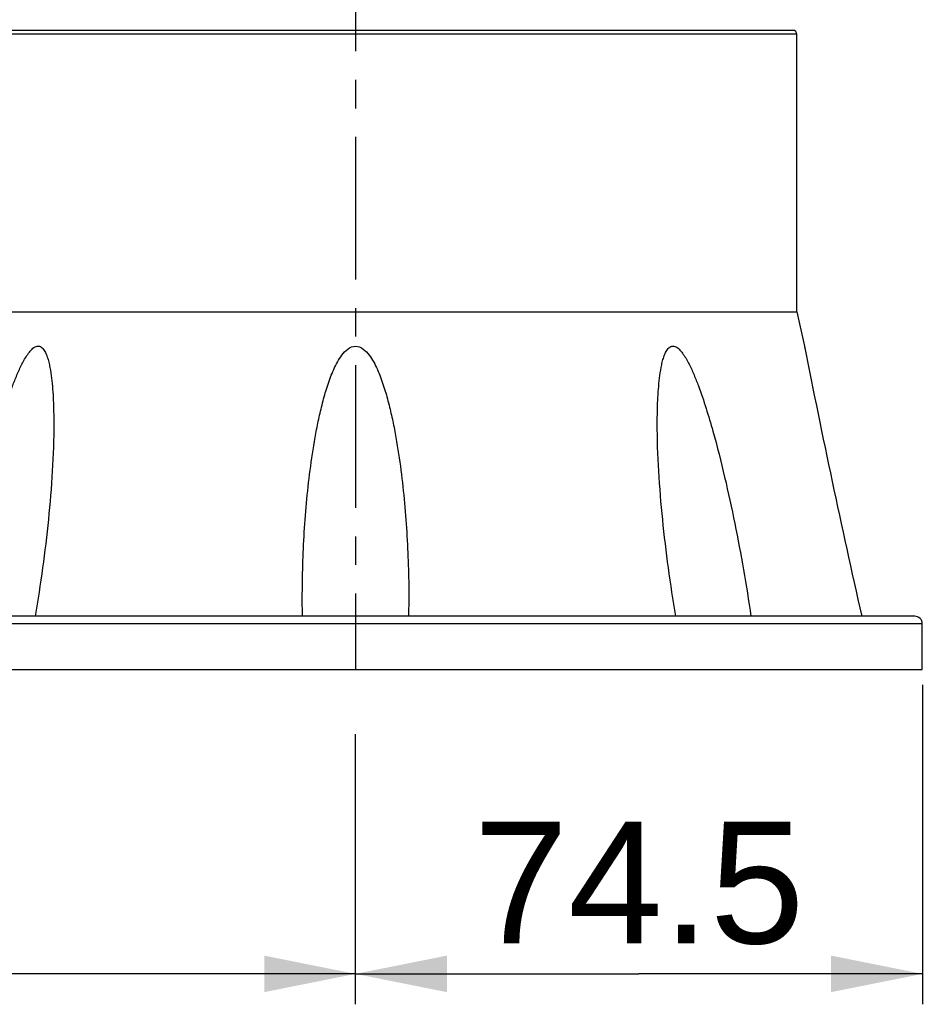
# Model space of a CAD drawing. Header units: millimetres. Extents: x 12 to 2508, y 25 to 1770.
# Tile 21 of 54: x 1898 to 2016, y 358 to 488. Entities that reach past the tile are written whole.
import ezdxf

# ---------------------------------------------------------------- set-up
doc = ezdxf.new("R2010")
doc.units = ezdxf.units.MM
doc.linetypes.add('CENTER', pattern=[0.6, 0.375, -0.075, 0.075, -0.075])
for name, color, linetype in [('ARM1_ABL15', 7, 'Continuous'), ('ARM1_PIPE_PBL16', 7, 'Continuous'), ('FLANGE_B_PBL47', 7, 'Continuous'), ('오른쪽_7_VBL10', 7, 'Continuous')]:
    doc.layers.add(name, color=color, linetype=linetype)
doc.styles.get("Standard").update_dxf_attribs({"font": 'arial.ttf'})
doc.dimstyles.new('DIMSTYLE_4', dxfattribs={"dimtxt": 16, "dimasz": 12, "dimexe": 1, "dimexo": 0.5, "dimgap": 1, "dimtad": 1, "dimdsep": 46, "dimtxsty": 'Standard', "dimblk": '_FILLED', "dimblk1": '_FILLED', "dimblk2": '_FILLED', "dimcen": 0.09, "dimclrt": 134, "dimazin": 2, "dimtp": 0.5, "dimtm": 0.5, "dimtfac": 1, "dimtofl": 0, "dimtmove": 0, "dimatfit": 3, "dimldrblk": '_FILLED', "dimfxl": 1, "dimtolj": 1, "dimarcsym": 0})
doc.dimstyles.new('DIMSTYLE_7', dxfattribs={"dimtxt": 10, "dimasz": 6, "dimexe": 1, "dimexo": 0.5, "dimtad": 1, "dimdsep": 46, "dimtxsty": 'Standard', "dimblk": '_FILLED', "dimblk1": '_FILLED', "dimblk2": '_FILLED', "dimcen": 0.09, "dimclrt": 134, "dimazin": 2, "dimtp": 0.2, "dimtm": 0.2, "dimtfac": 1, "dimtofl": 0, "dimtmove": 0, "dimatfit": 1, "dimldrblk": '_FILLED', "dimfxl": 1, "dimtolj": 1, "dimarcsym": 0})

# ---------------------------------------------------------------- blocks, each defined once
blk = doc.blocks.new('_FILLED')
at = {"color": 0, "linetype": 'ByBlock'}
blk.add_solid([(0, 0), (-1, 0.2), (-1, -0.2)], dxfattribs=at)
blk = doc.blocks.new('*D22')
at = {"color": 134, "transparency": 16777216}
for p, q in [((2782.96, 660.6), (2782.96, 618.6)), ((2708.46, 618.6), (2708.46, 654.12)), ((2708.46, 622.6), (2745.71, 622.6)), ((2782.96, 622.6), (2745.71, 622.6))]:
    blk.add_line(p, q, dxfattribs=at)
at = {"color": 134, "transparency": 16777216, "xscale": 12, "yscale": 12, "zscale": 12, "rotation": 180}
blk.add_blockref('_FILLED', (2708.46, 622.6), dxfattribs=at)
at = {"color": 134, "transparency": 16777216, "xscale": 12, "yscale": 12, "zscale": 12}
blk.add_blockref('_FILLED', (2782.96, 622.6), dxfattribs=at)
at = {"color": 134, "transparency": 16777216, "insert": (2745.71, 642.6), "char_height": 16, "width": 41.6593, "attachment_point": 2, "line_spacing_factor": 0.9}
blk.add_mtext('74.5', dxfattribs=at)
blk = doc.blocks.new('*D23')
at = {"color": 134, "transparency": 16777216}
for p, q in [((2545.66, 685.71), (2545.66, 618.6)), ((2708.46, 622.6), (2708.46, 626.6)), ((2545.66, 622.6), (2627.06, 622.6)), ((2708.46, 622.6), (2627.06, 622.6))]:
    blk.add_line(p, q, dxfattribs=at)
at = {"color": 134, "transparency": 16777216, "xscale": 12, "yscale": 12, "zscale": 12, "rotation": 180}
blk.add_blockref('_FILLED', (2545.66, 622.6), dxfattribs=at)
at = {"color": 134, "transparency": 16777216, "xscale": 12, "yscale": 12, "zscale": 12}
blk.add_blockref('_FILLED', (2708.46, 622.6), dxfattribs=at)
at = {"color": 134, "transparency": 16777216, "insert": (2627.06, 642.6), "char_height": 16, "width": 67.437, "attachment_point": 2, "line_spacing_factor": 0.9}
blk.add_mtext('(162.8)', dxfattribs=at)
blk = doc.blocks.new('FLANGE_B_PBL47', base_point=(2713.71, 705))
at = {"layer": 'FLANGE_B_PBL47', "color": 7}
for p, q in [((2644.46, 745.4), (2653.22, 745.4)), ((2644.46, 745.4), (2644.46, 693.1)), ((2765.96, 746.6), (2650.76, 746.6)), ((2766.46, 709.6), (2766.46, 746.1)), ((2656.42, 709.6), (2766.46, 709.6)), ((2766.46, 709.6), (2767.46, 705.1)), ((2657.36, 705.1), (2650.52, 669.6)), ((2654.79, 705.08), (2657.36, 705.08)), ((2654.79, 705.08), (2654.79, 691.74)), ((2767.46, 705.1), (2767.53, 704.74)), ((2767.46, 705.1), (2767.53, 704.75)), ((2701.48, 669.6), (2701.46, 671.98)), ((2715.46, 671.98), (2715.44, 669.6)), ((2781.96, 669.6), (2644.46, 669.6)), ((2644.46, 662.6), (2644.46, 669.6)), ((2648.46, 669.6), (2648.46, 670.1)), ((2782.96, 662.6), (2782.96, 668.6)), ((2644.46, 662.6), (2782.96, 662.6))]:
    blk.add_line(p, q, dxfattribs=at)
at = {"layer": 'FLANGE_B_PBL47', "color": 2}
for p, q in [((2650.33, 746.36), (2655.66, 746.36)), ((2653.22, 743.9), (2653.22, 745.4)), ((2654.62, 744.14), (2654.11, 745.54)), ((2766.46, 746.1), (2656.19, 746.1)), ((2656.42, 709.6), (2656.42, 746.1)), ((2654.62, 690.91), (2654.62, 744.14)), ((2653.22, 743.9), (2644.46, 743.9)), ((2658.23, 709.6), (2657.36, 705.08)), ((2782.96, 668.6), (2644.46, 668.6))]:
    blk.add_line(p, q, dxfattribs=at)
at = {"layer": 'FLANGE_B_PBL47', "color": 7}
for centre, radius, start, end in [((2648.62, 747.4), 2, 270, 328.6677), ((2650.76, 746.1), 0.5, 90, 148.6677), ((2765.96, 746.1), 0.5, 0, 90), ((4167.35, 983.63), 1427.33, 191.25291, 192.70995), ((2648.46, 672.6), 3, 270, 305.2268), ((2781.96, 668.6), 1, 0, 90)]:
    blk.add_arc(centre, radius, start, end, dxfattribs=at)
at = {"layer": 'FLANGE_B_PBL47', "color": 2}
for points in [[(2654.11, 745.54), (2653.83, 745.44), (2653.52, 745.4), (2653.22, 745.4)], [(2656.05, 746.6), (2655.9, 746.6), (2655.73, 746.49), (2655.66, 746.36)], [(2654.62, 744.14), (2654.18, 743.98), (2653.7, 743.9), (2653.22, 743.9)]]:
    blk.add_open_spline(points, degree=3, dxfattribs=at)
for points, knots in [([(2654.11, 745.54), (2654.27, 745.59), (2654.81, 745.81), (2655.31, 746.12), (2655.66, 746.36)], [0, 0, 0, 0, 0.280079, 1, 1, 1, 1]), ([(2654.62, 744.14), (2654.99, 744.38), (2655.57, 745.02), (2655.98, 745.75), (2656.19, 746.1)], [0, 0, 0, 0, 0.517114, 1, 1, 1, 1]), ([(2655.66, 746.36), (2655.69, 746.34), (2655.86, 746.23), (2656.05, 746.17), (2656.19, 746.1)], [0, 0, 0, 0, 0.193539, 1, 1, 1, 1]), ([(2656.58, 746.6), (2656.48, 746.6), (2656.25, 746.46), (2656.19, 746.22), (2656.19, 746.1)], [0, 0, 0, 0, 0.457361, 1, 1, 1, 1]), ([(2656.87, 746.6), (2656.75, 746.6), (2656.5, 746.48), (2656.42, 746.22), (2656.42, 746.1)], [0, 0, 0, 0, 0.480867, 1, 1, 1, 1])]:
    blk.add_open_spline(points, degree=3, knots=knots, dxfattribs=at)
at = {"layer": 'FLANGE_B_PBL47', "color": 7}
for points, knots in [([(2654.79, 705.08), (2654.89, 705.49), (2655.11, 706.31), (2655.4, 707.34), (2655.66, 708.14), (2655.87, 708.72), (2656.07, 709.18), (2656.24, 709.47), (2656.36, 709.6), (2656.42, 709.6)], [0, 0, 0, 0, 0.263721, 0.526347, 0.656545, 0.784801, 0.90743, 0.961903, 1, 1, 1, 1]), ([(2656.47, 669.6), (2657.07, 673.68), (2658.51, 681.84), (2660.59, 690.94), (2662.35, 696.92), (2663.18, 699.38), (2663.94, 701.31), (2664.47, 702.49), (2664.95, 703.38), (2665.35, 704.02), (2665.79, 704.58), (2666.27, 705.03), (2666.91, 705.17), (2667.41, 704.79), (2667.71, 704.26), (2667.95, 703.65), (2668.14, 702.99), (2668.33, 702.07), (2668.51, 700.89), (2668.65, 699.44), (2668.76, 697.47), (2668.79, 695.98), (2668.79, 694.99)], [0, 0, 0, 0, 0.256761, 0.515331, 0.580121, 0.644819, 0.677043, 0.70903, 0.724836, 0.740379, 0.755395, 0.769211, 0.780906, 0.792368, 0.805132, 0.818799, 0.833001, 0.847544, 0.877267, 0.90753, 0.938135, 1, 1, 1, 1]), ([(2701.46, 671.98), (2701.46, 674.87), (2701.59, 679.22), (2702.04, 685.01), (2702.53, 689.33), (2703.09, 692.92), (2703.66, 695.77), (2704.17, 697.9), (2704.78, 699.99), (2705.42, 701.7), (2706.06, 703.02), (2706.64, 703.95), (2707.37, 704.78), (2708.46, 705.26), (2709.54, 704.78), (2710.27, 703.95), (2710.86, 703.02), (2711.5, 701.7), (2712.13, 699.99), (2712.74, 697.9), (2713.25, 695.77), (2713.82, 692.92), (2714.38, 689.33), (2714.87, 685.01), (2715.32, 679.22), (2715.46, 674.87), (2715.46, 671.98)], [0, 0, 0, 0, 0.124609, 0.18699, 0.249421, 0.311905, 0.343173, 0.374459, 0.405769, 0.437111, 0.45281, 0.468534, 0.484297, 0.500002, 0.515704, 0.531466, 0.547191, 0.562889, 0.594231, 0.625541, 0.656828, 0.688096, 0.750579, 0.81301, 0.875391, 1, 1, 1, 1]), ([(2748.12, 694.99), (2748.12, 695.98), (2748.15, 697.47), (2748.27, 699.44), (2748.4, 700.89), (2748.58, 702.07), (2748.77, 702.99), (2748.96, 703.65), (2749.2, 704.26), (2749.5, 704.79), (2750, 705.17), (2750.64, 705.03), (2751.12, 704.58), (2751.56, 704.02), (2751.96, 703.38), (2752.44, 702.49), (2752.97, 701.31), (2753.73, 699.38), (2754.56, 696.92), (2756.32, 690.94), (2758.4, 681.84), (2759.84, 673.68), (2760.44, 669.6)], [0, 0, 0, 0, 0.061865, 0.09247, 0.122733, 0.152456, 0.167, 0.181202, 0.194867, 0.207634, 0.219093, 0.230786, 0.244605, 0.259619, 0.275163, 0.290969, 0.322956, 0.35518, 0.419878, 0.484668, 0.743238, 1, 1, 1, 1]), ([(2668.79, 694.99), (2668.79, 690.76), (2668.21, 682.26), (2667.07, 673.82), (2666.34, 669.6)], [0, 0, 0, 0, 0.496538, 1, 1, 1, 1]), ([(2750.57, 669.6), (2749.84, 673.82), (2748.7, 682.26), (2748.12, 690.76), (2748.12, 694.99)], [0, 0, 0, 0, 0.503462, 1, 1, 1, 1])]:
    blk.add_open_spline(points, degree=3, knots=knots, dxfattribs=at)
blk = doc.blocks.new('ARM1_PIPE_PBL16', base_point=(2664.306, 384.217))
at = {"layer": 'ARM1_PIPE_PBL16', "color": 134}
dim = blk.add_linear_dim(base=(2545.656, 622.596), p1=(2708.456, 627.096), p2=(2545.656, 686.211), angle=180, text='(<>)', dimstyle='DIMSTYLE_4', dxfattribs=at)
dim.commit()
dim.dimension.update_dxf_attribs({"geometry": '*D23', "text_midpoint": (2627.056, 622.596), "dimtype": 128})
dim = blk.add_linear_dim(base=(2782.956, 622.596), p1=(2708.456, 654.624), p2=(2782.956, 661.096), dimstyle='DIMSTYLE_7', override={"dimpost": '<>'}, dxfattribs=at)
dim.commit()
dim.dimension.update_dxf_attribs({"geometry": '*D22', "text_midpoint": (2745.353, 622.596), "dimtype": 128})
blk = doc.blocks.new('ARM1_ABL15', base_point=(2664.31, 396.32))
at = {"layer": 'ARM1_PIPE_PBL16'}
blk.add_blockref('ARM1_PIPE_PBL16', (2664.31, 384.22), dxfattribs=at)
blk = doc.blocks.new('오른쪽_7_VBL10', base_point=(2664.31, 647.82))
at = {"layer": 'ARM1_ABL15'}
blk.add_blockref('ARM1_ABL15', (2664.31, 396.32), dxfattribs=at)
at = {"layer": 'FLANGE_B_PBL47'}
blk.add_blockref('FLANGE_B_PBL47', (2713.71, 705), dxfattribs=at)

msp = doc.modelspace()

# ---------------------------------------------------------------- linework, layer by layer
at = {"color": 1, "linetype": 'CENTER', "ltscale": 50}
msp.add_line((1942, 1402.37), (1942, 402.37), dxfattribs=at)

# ---------------------------------------------------------------- block references
at = {"layer": '오른쪽_7_VBL10'}
msp.add_blockref('오른쪽_7_VBL10', (1897.85, 387.59), dxfattribs=at)

doc.saveas('drawing.dxf')
